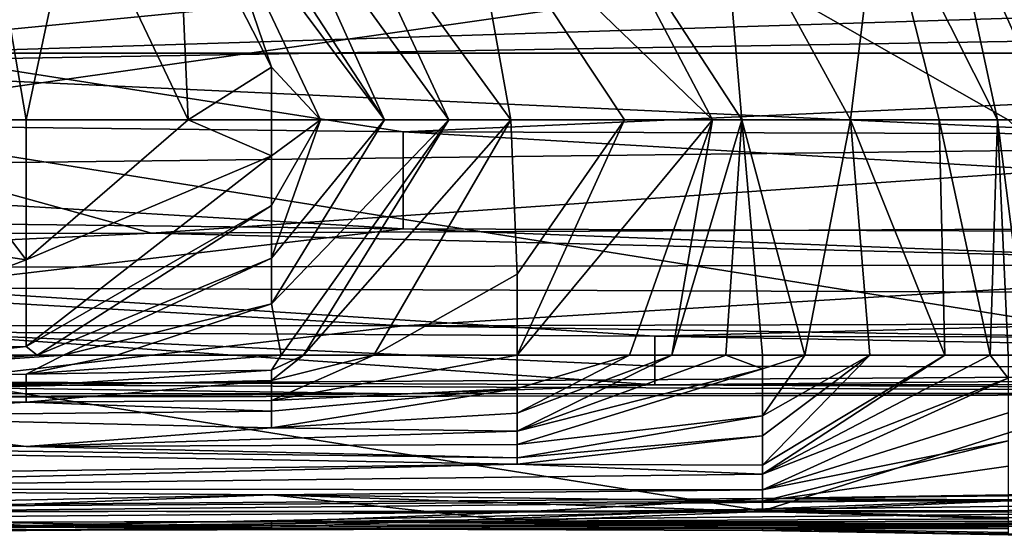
# Model space of a CAD drawing. Extents: x -1.05 to 1.05, y -0.36 to 0.36.
# Tile 8 of 226: x -0.8092 to -0.7867, y -0.3613 to -0.3495. Entities that reach past the tile are written whole.
import ezdxf

# ---------------------------------------------------------------- set-up
doc = ezdxf.new("R2010")
doc.units = 0

msp = doc.modelspace()

# ---------------------------------------------------------------- linework, layer by layer
for points in [[(-0.809995, -0.346388, 0.009542), (-0.80907, -0.351772, 0.010969), (-0.811506, -0.351772, 0.009542)], [(-0.807925, -0.346388, 0.013278), (-0.80907, -0.351772, 0.010969), (-0.809995, -0.346388, 0.009542)], [(-0.80536, -0.351772, 0.013278), (-0.80907, -0.351772, 0.010969), (-0.807925, -0.346388, 0.013278)], [(-0.80536, -0.351772, 0.013278), (-0.807925, -0.346388, 0.013278), (-0.805603, -0.346388, 0.017013)], [(-0.804883, -0.346388, 0.020748), (-0.803451, -0.350562, 0.017013), (-0.805603, -0.346388, 0.017013)], [(-0.803451, -0.350562, 0.017013), (-0.80536, -0.351772, 0.013278), (-0.805603, -0.346388, 0.017013)], [(-0.800865, -0.351772, 0.028219), (-0.804883, -0.346388, 0.020748), (-0.804382, -0.346388, 0.024484)], [(-0.802331, -0.351772, 0.020748), (-0.804883, -0.346388, 0.020748), (-0.800865, -0.351772, 0.028219)], [(-0.803451, -0.350562, 0.017013), (-0.804883, -0.346388, 0.020748), (-0.802331, -0.351772, 0.020748)], [(-0.803294, -0.346388, 0.031954), (-0.800865, -0.351772, 0.028219), (-0.804382, -0.346388, 0.024484)], [(-0.803294, -0.346388, 0.031954), (-0.8019, -0.346388, 0.039425), (-0.799398, -0.351772, 0.035689)], [(-0.800865, -0.351772, 0.028219), (-0.803294, -0.346388, 0.031954), (-0.799398, -0.351772, 0.035689)], [(-0.798942, -0.346388, 0.054366), (-0.797979, -0.351772, 0.04316), (-0.8019, -0.346388, 0.039425)], [(-0.799398, -0.351772, 0.035689), (-0.8019, -0.346388, 0.039425), (-0.797979, -0.351772, 0.04316)], [(-0.798942, -0.346388, 0.054366), (-0.796195, -0.346388, 0.069307), (-0.79336, -0.351772, 0.069307)], [(-0.795374, -0.351772, 0.058101), (-0.798942, -0.346388, 0.054366), (-0.79336, -0.351772, 0.069307)], [(-0.797979, -0.351772, 0.04316), (-0.798942, -0.346388, 0.054366), (-0.795374, -0.351772, 0.058101)], [(-0.793143, -0.346388, 0.084248), (-0.792688, -0.351772, 0.073042), (-0.796195, -0.346388, 0.069307)], [(-0.79336, -0.351772, 0.069307), (-0.796195, -0.346388, 0.069307), (-0.792688, -0.351772, 0.073042)], [(-0.790198, -0.351772, 0.087983), (-0.793143, -0.346388, 0.084248), (-0.78954, -0.346388, 0.102924)], [(-0.792688, -0.351772, 0.073042), (-0.793143, -0.346388, 0.084248), (-0.790198, -0.351772, 0.087983)], [(-0.790198, -0.351772, 0.087983), (-0.78954, -0.346388, 0.102924), (-0.788172, -0.351772, 0.099189)], [(-0.786833, -0.351772, 0.106659), (-0.78954, -0.346388, 0.102924), (-0.787991, -0.346388, 0.110395)], [(-0.788172, -0.351772, 0.099189), (-0.78954, -0.346388, 0.102924), (-0.786833, -0.351772, 0.106659)], [(-0.786833, -0.351772, 0.106659), (-0.787991, -0.346388, 0.110395), (-0.785559, -0.351772, 0.11413)], [(-0.787991, -0.346388, 0.110395), (-0.785144, -0.346388, 0.125336), (-0.784156, -0.351772, 0.1216)], [(-0.785559, -0.351772, 0.11413), (-0.787991, -0.346388, 0.110395), (-0.784156, -0.351772, 0.1216)], [(-0.817717, -0.350507, 0.278795), (-0.777402, -0.346569, 0.27388), (-0.765884, -0.34963, 0.278795)], [(-0.806199, -0.347174, 0.27388), (-0.777402, -0.346569, 0.27388), (-0.817717, -0.350507, 0.278795)], [(-0.846514, -0.348177, 0.27388), (-0.806199, -0.347174, 0.27388), (-0.817717, -0.350507, 0.278795)], [(-0.765884, -0.348788, 0.377093), (-0.846514, -0.347806, 0.377093), (-0.811958, -0.350242, 0.374824)], [(-0.792212, -0.348564, 0.271011), (-0.786593, -0.351772, 0.274287), (-0.758497, -0.348502, 0.271011)], [(-0.825928, -0.348656, 0.271011), (-0.814689, -0.351772, 0.274186), (-0.792212, -0.348564, 0.271011)], [(-0.814689, -0.351772, 0.274186), (-0.786593, -0.351772, 0.274287), (-0.792212, -0.348564, 0.271011)], [(-0.760125, -0.350242, 0.375274), (-0.765884, -0.348788, 0.377093), (-0.811958, -0.350242, 0.374824)], [(-0.817717, -0.350507, 0.278795), (-0.765884, -0.34963, 0.278795), (-0.777402, -0.352367, 0.28371)], [(-0.846514, -0.351519, 0.372178), (-0.800439, -0.352049, 0.372178), (-0.811958, -0.350242, 0.374824)], [(-0.811958, -0.350242, 0.374824), (-0.800439, -0.352049, 0.372178), (-0.760125, -0.350242, 0.375274)], [(-0.800439, -0.352049, 0.372178), (-0.737088, -0.352217, 0.372178), (-0.760125, -0.350242, 0.375274)], [(-0.777402, -0.352367, 0.28371), (-0.811958, -0.352778, 0.28371), (-0.817717, -0.350507, 0.278795)], [(-0.80536, -0.351772, 0.013278), (-0.803451, -0.350562, 0.017013), (-0.803451, -0.352593, 0.017013)], [(-0.803451, -0.352593, 0.017013), (-0.803451, -0.350562, 0.017013), (-0.802331, -0.351772, 0.020748)], [(-0.840754, -0.353802, 0.367263), (-0.800439, -0.354266, 0.367263), (-0.846514, -0.351519, 0.372178)], [(-0.846514, -0.351519, 0.372178), (-0.800439, -0.354266, 0.367263), (-0.800439, -0.352049, 0.372178)], [(-0.780974, -0.357156, 0.274473), (-0.786593, -0.351772, 0.274287), (-0.814689, -0.351772, 0.274186)], [(-0.814689, -0.357156, 0.274384), (-0.780974, -0.357156, 0.274473), (-0.814689, -0.351772, 0.274186)], [(-0.811506, -0.351772, 0.009542), (-0.80907, -0.354977, 0.013278), (-0.814689, -0.354127, 0.009542)], [(-0.811506, -0.351772, 0.009542), (-0.80907, -0.351772, 0.010969), (-0.80907, -0.354977, 0.013278)], [(-0.80536, -0.351772, 0.013278), (-0.803451, -0.352593, 0.017013), (-0.80907, -0.354977, 0.013278)], [(-0.80907, -0.354977, 0.013278), (-0.80907, -0.351772, 0.010969), (-0.80536, -0.351772, 0.013278)], [(-0.803237, -0.357156, 0.035689), (-0.803451, -0.355982, 0.028219), (-0.799398, -0.351772, 0.035689)], [(-0.799398, -0.351772, 0.035689), (-0.803451, -0.355982, 0.028219), (-0.800865, -0.351772, 0.028219)], [(-0.803451, -0.355982, 0.028219), (-0.803451, -0.354939, 0.024484), (-0.800865, -0.351772, 0.028219)], [(-0.800865, -0.351772, 0.028219), (-0.803451, -0.354939, 0.024484), (-0.802331, -0.351772, 0.020748)], [(-0.803451, -0.354939, 0.024484), (-0.803451, -0.353733, 0.020748), (-0.802331, -0.351772, 0.020748)], [(-0.803451, -0.353733, 0.020748), (-0.803451, -0.352593, 0.017013), (-0.802331, -0.351772, 0.020748)], [(-0.803237, -0.357156, 0.035689), (-0.799398, -0.351772, 0.035689), (-0.80272, -0.357156, 0.039425)], [(-0.801111, -0.357156, 0.046895), (-0.80272, -0.357156, 0.039425), (-0.797979, -0.351772, 0.04316)], [(-0.799398, -0.351772, 0.035689), (-0.797979, -0.351772, 0.04316), (-0.80272, -0.357156, 0.039425)], [(-0.797831, -0.355299, 0.05063), (-0.801111, -0.357156, 0.046895), (-0.797979, -0.351772, 0.04316)], [(-0.795374, -0.351772, 0.058101), (-0.797831, -0.355299, 0.05063), (-0.797979, -0.351772, 0.04316)], [(-0.797831, -0.357156, 0.054778), (-0.79336, -0.351772, 0.069307), (-0.795256, -0.357156, 0.069307)], [(-0.795374, -0.351772, 0.058101), (-0.79336, -0.351772, 0.069307), (-0.797831, -0.357156, 0.054778)], [(-0.797831, -0.357156, 0.054778), (-0.797831, -0.355299, 0.05063), (-0.795374, -0.351772, 0.058101)], [(-0.795256, -0.357156, 0.069307), (-0.79336, -0.351772, 0.069307), (-0.794292, -0.357156, 0.073042)], [(-0.793056, -0.357156, 0.076777), (-0.794292, -0.357156, 0.073042), (-0.792688, -0.351772, 0.073042)], [(-0.79336, -0.351772, 0.069307), (-0.792688, -0.351772, 0.073042), (-0.794292, -0.357156, 0.073042)], [(-0.793056, -0.357156, 0.076777), (-0.792688, -0.351772, 0.073042), (-0.792212, -0.357156, 0.078788)], [(-0.792212, -0.357156, 0.078788), (-0.792688, -0.351772, 0.073042), (-0.791242, -0.357156, 0.084248)], [(-0.792688, -0.351772, 0.073042), (-0.790198, -0.351772, 0.087983), (-0.791242, -0.357156, 0.084248)], [(-0.791242, -0.357156, 0.084248), (-0.790198, -0.351772, 0.087983), (-0.789759, -0.357156, 0.091718)], [(-0.790198, -0.351772, 0.087983), (-0.788172, -0.351772, 0.099189), (-0.788038, -0.357156, 0.099189)], [(-0.789759, -0.357156, 0.091718), (-0.790198, -0.351772, 0.087983), (-0.788038, -0.357156, 0.099189)], [(-0.787005, -0.357156, 0.102924), (-0.788172, -0.351772, 0.099189), (-0.786833, -0.351772, 0.106659)], [(-0.788038, -0.357156, 0.099189), (-0.788172, -0.351772, 0.099189), (-0.787005, -0.357156, 0.102924)], [(-0.786593, -0.357156, 0.104258), (-0.787005, -0.357156, 0.102924), (-0.786833, -0.351772, 0.106659)], [(-0.786145, -0.357156, 0.106659), (-0.786833, -0.351772, 0.106659), (-0.785559, -0.351772, 0.11413)], [(-0.786593, -0.357156, 0.104258), (-0.786833, -0.351772, 0.106659), (-0.786145, -0.357156, 0.106659)], [(-0.800439, -0.354266, 0.367263), (-0.760125, -0.35441, 0.367263), (-0.800439, -0.352049, 0.372178)], [(-0.800439, -0.352049, 0.372178), (-0.760125, -0.35441, 0.367263), (-0.737088, -0.352217, 0.372178)], [(-0.811958, -0.352778, 0.28371), (-0.777402, -0.352367, 0.28371), (-0.806199, -0.354368, 0.288625)], [(-0.806199, -0.354368, 0.288625), (-0.777402, -0.352367, 0.28371), (-0.754365, -0.354128, 0.288625)], [(-0.834995, -0.354424, 0.288625), (-0.811958, -0.352778, 0.28371), (-0.806199, -0.354368, 0.288625)], [(-0.80907, -0.356961, 0.017013), (-0.803451, -0.352593, 0.017013), (-0.803451, -0.353733, 0.020748)], [(-0.80907, -0.354977, 0.013278), (-0.803451, -0.352593, 0.017013), (-0.80907, -0.356961, 0.017013)], [(-0.800439, -0.354266, 0.367263), (-0.840754, -0.353802, 0.367263), (-0.811958, -0.355613, 0.362348)], [(-0.80907, -0.356961, 0.017013), (-0.803451, -0.353733, 0.020748), (-0.808823, -0.357156, 0.020748)], [(-0.803451, -0.353733, 0.020748), (-0.803451, -0.354939, 0.024484), (-0.808823, -0.357156, 0.020748)], [(-0.814689, -0.354127, 0.009542), (-0.80907, -0.354977, 0.013278), (-0.814689, -0.357094, 0.013278)], [(-0.806199, -0.354368, 0.288625), (-0.754365, -0.354128, 0.288625), (-0.777402, -0.355081, 0.29354)], [(-0.760125, -0.355817, 0.362348), (-0.800439, -0.354266, 0.367263), (-0.811958, -0.355613, 0.362348)], [(-0.760125, -0.35441, 0.367263), (-0.800439, -0.354266, 0.367263), (-0.760125, -0.355817, 0.362348)], [(-0.834995, -0.354424, 0.288625), (-0.806199, -0.354368, 0.288625), (-0.823476, -0.355162, 0.29354)], [(-0.823476, -0.355162, 0.29354), (-0.806199, -0.354368, 0.288625), (-0.777402, -0.355081, 0.29354)], [(-0.814689, -0.357094, 0.013278), (-0.80907, -0.354977, 0.013278), (-0.80907, -0.356961, 0.017013)], [(-0.808823, -0.357156, 0.020748), (-0.803451, -0.354939, 0.024484), (-0.808218, -0.357156, 0.024484)], [(-0.803451, -0.354939, 0.024484), (-0.803451, -0.355982, 0.028219), (-0.808218, -0.357156, 0.024484)], [(-0.823476, -0.355162, 0.29354), (-0.800439, -0.356484, 0.308284), (-0.840754, -0.356476, 0.308284)], [(-0.777402, -0.355081, 0.29354), (-0.800439, -0.356484, 0.308284), (-0.823476, -0.355162, 0.29354)], [(-0.800439, -0.356484, 0.308284), (-0.777402, -0.355081, 0.29354), (-0.765884, -0.35639, 0.308284)], [(-0.797831, -0.355299, 0.05063), (-0.797831, -0.357156, 0.054778), (-0.801111, -0.357156, 0.046895)], [(-0.811958, -0.355613, 0.362348), (-0.79468, -0.356718, 0.357433), (-0.760125, -0.355817, 0.362348)], [(-0.811958, -0.356621, 0.357433), (-0.79468, -0.356718, 0.357433), (-0.811958, -0.355613, 0.362348)], [(-0.79468, -0.356718, 0.357433), (-0.748606, -0.35681, 0.357433), (-0.760125, -0.355817, 0.362348)], [(-0.808218, -0.357156, 0.024484), (-0.803451, -0.355982, 0.028219), (-0.806994, -0.357156, 0.028219)], [(-0.806994, -0.357156, 0.028219), (-0.803451, -0.355982, 0.028219), (-0.803237, -0.357156, 0.035689)], [(-0.800439, -0.356484, 0.308284), (-0.765884, -0.35639, 0.308284), (-0.742847, -0.357378, 0.323029)], [(-0.840754, -0.356476, 0.308284), (-0.800439, -0.356484, 0.308284), (-0.811958, -0.35783, 0.327944)], [(-0.811958, -0.35783, 0.327944), (-0.800439, -0.356484, 0.308284), (-0.742847, -0.357378, 0.323029)], [(-0.823476, -0.357723, 0.347603), (-0.79468, -0.357835, 0.347603), (-0.811958, -0.356621, 0.357433)], [(-0.811958, -0.356621, 0.357433), (-0.79468, -0.357835, 0.347603), (-0.79468, -0.357405, 0.352518)], [(-0.811958, -0.356621, 0.357433), (-0.79468, -0.357405, 0.352518), (-0.79468, -0.356718, 0.357433)], [(-0.79468, -0.357405, 0.352518), (-0.754365, -0.357458, 0.352518), (-0.79468, -0.356718, 0.357433)], [(-0.79468, -0.356718, 0.357433), (-0.754365, -0.357458, 0.352518), (-0.748606, -0.35681, 0.357433)], [(-0.814689, -0.357094, 0.013278), (-0.80907, -0.356961, 0.017013), (-0.820308, -0.357905, 0.013278)], [(-0.820308, -0.357905, 0.013278), (-0.80907, -0.356961, 0.017013), (-0.814689, -0.35758, 0.020748)], [(-0.814689, -0.35758, 0.020748), (-0.80907, -0.356961, 0.017013), (-0.808823, -0.357156, 0.020748)], [(-0.814689, -0.360745, 0.271011), (-0.792212, -0.360717, 0.271011), (-0.814689, -0.357156, 0.274384)], [(-0.814689, -0.357156, 0.274384), (-0.792212, -0.360717, 0.271011), (-0.780974, -0.357156, 0.274473)], [(-0.80907, -0.357588, 0.031954), (-0.814689, -0.357597, 0.028219), (-0.808218, -0.357156, 0.024484)], [(-0.808218, -0.357156, 0.024484), (-0.814689, -0.357597, 0.028219), (-0.808823, -0.357156, 0.020748)], [(-0.814689, -0.357597, 0.028219), (-0.814689, -0.35758, 0.020748), (-0.808823, -0.357156, 0.020748)], [(-0.803237, -0.357156, 0.035689), (-0.803451, -0.357502, 0.039425), (-0.80907, -0.357588, 0.031954)], [(-0.803237, -0.357156, 0.035689), (-0.80907, -0.357588, 0.031954), (-0.806994, -0.357156, 0.028219)], [(-0.806994, -0.357156, 0.028219), (-0.80907, -0.357588, 0.031954), (-0.808218, -0.357156, 0.024484)], [(-0.801111, -0.357156, 0.046895), (-0.803451, -0.357739, 0.04316), (-0.80272, -0.357156, 0.039425)], [(-0.797831, -0.357156, 0.054778), (-0.797831, -0.357921, 0.061836), (-0.803451, -0.358197, 0.054366)], [(-0.797831, -0.357156, 0.054778), (-0.803451, -0.358197, 0.054366), (-0.801111, -0.357156, 0.046895)], [(-0.803451, -0.358197, 0.054366), (-0.803451, -0.357739, 0.04316), (-0.801111, -0.357156, 0.046895)], [(-0.803451, -0.357739, 0.04316), (-0.803451, -0.357502, 0.039425), (-0.80272, -0.357156, 0.039425)], [(-0.80272, -0.357156, 0.039425), (-0.803451, -0.357502, 0.039425), (-0.803237, -0.357156, 0.035689)], [(-0.793056, -0.357156, 0.076777), (-0.797831, -0.358897, 0.076777), (-0.794292, -0.357156, 0.073042)], [(-0.793056, -0.357156, 0.076777), (-0.792212, -0.35747, 0.080513), (-0.797831, -0.358897, 0.076777)], [(-0.797831, -0.358897, 0.076777), (-0.797831, -0.358487, 0.069307), (-0.794292, -0.357156, 0.073042)], [(-0.794292, -0.357156, 0.073042), (-0.797831, -0.358487, 0.069307), (-0.795256, -0.357156, 0.069307)], [(-0.797831, -0.358487, 0.069307), (-0.797831, -0.357921, 0.061836), (-0.795256, -0.357156, 0.069307)], [(-0.795256, -0.357156, 0.069307), (-0.797831, -0.357921, 0.061836), (-0.797831, -0.357156, 0.054778)], [(-0.793056, -0.357156, 0.076777), (-0.792212, -0.357156, 0.078788), (-0.792212, -0.35747, 0.080513)], [(-0.792212, -0.360717, 0.271011), (-0.758497, -0.360676, 0.271011), (-0.780974, -0.357156, 0.274473)], [(-0.787005, -0.357156, 0.102924), (-0.792212, -0.359878, 0.102924), (-0.788038, -0.357156, 0.099189)], [(-0.787005, -0.357156, 0.102924), (-0.786593, -0.357679, 0.106659), (-0.792212, -0.359878, 0.102924)], [(-0.792212, -0.359878, 0.102924), (-0.792212, -0.35967, 0.099189), (-0.788038, -0.357156, 0.099189)], [(-0.788038, -0.357156, 0.099189), (-0.792212, -0.35967, 0.099189), (-0.789759, -0.357156, 0.091718)], [(-0.792212, -0.35967, 0.099189), (-0.792212, -0.359001, 0.091718), (-0.789759, -0.357156, 0.091718)], [(-0.792212, -0.359001, 0.091718), (-0.792212, -0.358547, 0.087983), (-0.789759, -0.357156, 0.091718)], [(-0.789759, -0.357156, 0.091718), (-0.792212, -0.358547, 0.087983), (-0.791242, -0.357156, 0.084248)], [(-0.792212, -0.358547, 0.087983), (-0.792212, -0.35747, 0.080513), (-0.791242, -0.357156, 0.084248)], [(-0.792212, -0.35747, 0.080513), (-0.792212, -0.357156, 0.078788), (-0.791242, -0.357156, 0.084248)], [(-0.787005, -0.357156, 0.102924), (-0.786593, -0.357156, 0.104258), (-0.786593, -0.357679, 0.106659)], [(-0.811958, -0.35783, 0.327944), (-0.742847, -0.357378, 0.323029), (-0.765884, -0.358034, 0.337774)], [(-0.80907, -0.357862, 0.04316), (-0.803451, -0.357502, 0.039425), (-0.803451, -0.357739, 0.04316)], [(-0.80907, -0.357588, 0.031954), (-0.803451, -0.357502, 0.039425), (-0.80907, -0.357862, 0.04316)], [(-0.797831, -0.3592, 0.084248), (-0.792212, -0.35747, 0.080513), (-0.792212, -0.358547, 0.087983)], [(-0.797831, -0.358897, 0.076777), (-0.792212, -0.35747, 0.080513), (-0.797831, -0.3592, 0.084248)], [(-0.79468, -0.357405, 0.352518), (-0.79468, -0.357835, 0.347603), (-0.754365, -0.357458, 0.352518)], [(-0.79468, -0.357835, 0.347603), (-0.737088, -0.357797, 0.347603), (-0.754365, -0.357458, 0.352518)], [(-0.814689, -0.357597, 0.028219), (-0.80907, -0.357862, 0.04316), (-0.825928, -0.357877, 0.046895)], [(-0.823476, -0.357723, 0.347603), (-0.800439, -0.358039, 0.342688), (-0.79468, -0.357835, 0.347603)], [(-0.817717, -0.358034, 0.342688), (-0.800439, -0.358039, 0.342688), (-0.823476, -0.357723, 0.347603)], [(-0.814689, -0.357597, 0.028219), (-0.80907, -0.357588, 0.031954), (-0.80907, -0.357862, 0.04316)], [(-0.80907, -0.358229, 0.054366), (-0.803451, -0.357739, 0.04316), (-0.803451, -0.358197, 0.054366)], [(-0.80907, -0.357862, 0.04316), (-0.803451, -0.357739, 0.04316), (-0.80907, -0.358229, 0.054366)], [(-0.792212, -0.360236, 0.110395), (-0.786593, -0.357679, 0.106659), (-0.786593, -0.358473, 0.110395)], [(-0.792212, -0.359878, 0.102924), (-0.786593, -0.357679, 0.106659), (-0.792212, -0.360236, 0.110395)], [(-0.837166, -0.357815, 0.05063), (-0.825928, -0.357877, 0.046895), (-0.80907, -0.358229, 0.054366)], [(-0.837166, -0.357815, 0.05063), (-0.80907, -0.358229, 0.054366), (-0.814689, -0.35855, 0.065571)], [(-0.825928, -0.357877, 0.046895), (-0.80907, -0.357862, 0.04316), (-0.80907, -0.358229, 0.054366)], [(-0.811958, -0.358117, 0.337774), (-0.811958, -0.35783, 0.327944), (-0.765884, -0.358034, 0.337774)], [(-0.803451, -0.358817, 0.073042), (-0.797831, -0.357921, 0.061836), (-0.797831, -0.358487, 0.069307)], [(-0.803451, -0.358437, 0.061836), (-0.797831, -0.357921, 0.061836), (-0.803451, -0.358817, 0.073042)], [(-0.803451, -0.358197, 0.054366), (-0.797831, -0.357921, 0.061836), (-0.803451, -0.358437, 0.061836)], [(-0.800439, -0.358039, 0.342688), (-0.760125, -0.358, 0.342688), (-0.79468, -0.357835, 0.347603)], [(-0.79468, -0.357835, 0.347603), (-0.760125, -0.358, 0.342688), (-0.737088, -0.357797, 0.347603)], [(-0.817717, -0.358034, 0.342688), (-0.811958, -0.358117, 0.337774), (-0.800439, -0.358039, 0.342688)], [(-0.811958, -0.358117, 0.337774), (-0.765884, -0.358034, 0.337774), (-0.800439, -0.358039, 0.342688)], [(-0.800439, -0.358039, 0.342688), (-0.765884, -0.358034, 0.337774), (-0.760125, -0.358, 0.342688)], [(-0.80907, -0.358229, 0.054366), (-0.803451, -0.358437, 0.061836), (-0.814689, -0.35855, 0.065571)], [(-0.80907, -0.358229, 0.054366), (-0.803451, -0.358197, 0.054366), (-0.803451, -0.358437, 0.061836)], [(-0.814689, -0.35855, 0.065571), (-0.80907, -0.359247, 0.084248), (-0.831547, -0.359059, 0.084248)], [(-0.814689, -0.35855, 0.065571), (-0.803451, -0.358437, 0.061836), (-0.803451, -0.358817, 0.073042)], [(-0.814689, -0.35855, 0.065571), (-0.803451, -0.358817, 0.073042), (-0.80907, -0.359247, 0.084248)], [(-0.803451, -0.358817, 0.073042), (-0.797831, -0.358487, 0.069307), (-0.797831, -0.358897, 0.076777)], [(-0.797831, -0.359506, 0.091718), (-0.792212, -0.358547, 0.087983), (-0.792212, -0.359001, 0.091718)], [(-0.797831, -0.3592, 0.084248), (-0.792212, -0.358547, 0.087983), (-0.797831, -0.359506, 0.091718)], [(-0.792212, -0.360236, 0.110395), (-0.786593, -0.358473, 0.110395), (-0.786593, -0.359117, 0.11413)], [(-0.803451, -0.358817, 0.073042), (-0.797831, -0.358897, 0.076777), (-0.80907, -0.359247, 0.084248)], [(-0.837166, -0.36019, 0.11413), (-0.831547, -0.359059, 0.084248), (-0.797831, -0.359651, 0.095454)], [(-0.831547, -0.359059, 0.084248), (-0.797831, -0.359506, 0.091718), (-0.797831, -0.359651, 0.095454)], [(-0.80907, -0.359247, 0.084248), (-0.797831, -0.359506, 0.091718), (-0.831547, -0.359059, 0.084248)], [(-0.80907, -0.359247, 0.084248), (-0.797831, -0.358897, 0.076777), (-0.797831, -0.3592, 0.084248)], [(-0.797831, -0.359651, 0.095454), (-0.792212, -0.359001, 0.091718), (-0.792212, -0.35967, 0.099189)], [(-0.797831, -0.359506, 0.091718), (-0.792212, -0.359001, 0.091718), (-0.797831, -0.359651, 0.095454)], [(-0.80907, -0.359247, 0.084248), (-0.797831, -0.3592, 0.084248), (-0.797831, -0.359506, 0.091718)], [(-0.792212, -0.360494, 0.117865), (-0.786593, -0.359117, 0.11413), (-0.786593, -0.359699, 0.117865)], [(-0.792212, -0.360236, 0.110395), (-0.786593, -0.359117, 0.11413), (-0.792212, -0.360494, 0.117865)], [(-0.837166, -0.36019, 0.11413), (-0.797831, -0.359651, 0.095454), (-0.820308, -0.360215, 0.11413)], [(-0.797831, -0.359651, 0.095454), (-0.792212, -0.359878, 0.102924), (-0.820308, -0.360215, 0.11413)], [(-0.797831, -0.359651, 0.095454), (-0.792212, -0.35967, 0.099189), (-0.792212, -0.359878, 0.102924)], [(-0.792212, -0.360494, 0.117865), (-0.786593, -0.359699, 0.117865), (-0.786593, -0.360493, 0.125336)], [(-0.792212, -0.359878, 0.102924), (-0.792212, -0.360236, 0.110395), (-0.820308, -0.360215, 0.11413)], [(-0.792212, -0.360438, 0.222453), (-0.758497, -0.359936, 0.226188), (-0.786593, -0.360466, 0.237394)], [(-0.775355, -0.360256, 0.218717), (-0.758497, -0.359936, 0.226188), (-0.792212, -0.360438, 0.222453)], [(-0.820308, -0.360215, 0.11413), (-0.792212, -0.360236, 0.110395), (-0.803451, -0.360356, 0.117865)], [(-0.820308, -0.360705, 0.129071), (-0.820308, -0.360215, 0.11413), (-0.803451, -0.360356, 0.117865)], [(-0.825928, -0.360698, 0.218717), (-0.797831, -0.360752, 0.203776), (-0.792212, -0.360438, 0.222453)], [(-0.825928, -0.360698, 0.233658), (-0.792212, -0.360438, 0.222453), (-0.786593, -0.360466, 0.237394)], [(-0.825928, -0.360698, 0.218717), (-0.792212, -0.360438, 0.222453), (-0.825928, -0.360698, 0.233658)], [(-0.820308, -0.360995, 0.140277), (-0.803451, -0.360356, 0.117865), (-0.797831, -0.360954, 0.140277)], [(-0.820308, -0.360705, 0.129071), (-0.803451, -0.360356, 0.117865), (-0.820308, -0.360995, 0.140277)], [(-0.803451, -0.360356, 0.117865), (-0.792212, -0.360236, 0.110395), (-0.792212, -0.360494, 0.117865)], [(-0.803451, -0.360356, 0.117865), (-0.792212, -0.360494, 0.117865), (-0.792212, -0.360732, 0.125336)], [(-0.803451, -0.360356, 0.117865), (-0.792212, -0.360732, 0.125336), (-0.797831, -0.360954, 0.140277)], [(-0.797831, -0.360752, 0.203776), (-0.780974, -0.360548, 0.207512), (-0.792212, -0.360438, 0.222453)], [(-0.792212, -0.360438, 0.222453), (-0.780974, -0.360548, 0.207512), (-0.775355, -0.360256, 0.218717)], [(-0.825928, -0.360698, 0.233658), (-0.786593, -0.360466, 0.237394), (-0.820308, -0.360807, 0.244864)], [(-0.803451, -0.361094, 0.259805), (-0.820308, -0.360807, 0.244864), (-0.786593, -0.360466, 0.237394)], [(-0.803451, -0.361094, 0.259805), (-0.786593, -0.360466, 0.237394), (-0.780974, -0.360963, 0.25607)], [(-0.797831, -0.360752, 0.203776), (-0.780974, -0.360739, 0.192571), (-0.780974, -0.360548, 0.207512)], [(-0.792212, -0.360732, 0.125336), (-0.786593, -0.360493, 0.125336), (-0.786593, -0.360903, 0.132806)], [(-0.792212, -0.360494, 0.117865), (-0.786593, -0.360493, 0.125336), (-0.792212, -0.360732, 0.125336)], [(-0.825928, -0.360976, 0.192571), (-0.797831, -0.360752, 0.203776), (-0.825928, -0.360698, 0.218717)], [(-0.825928, -0.361117, 0.267276), (-0.80907, -0.361053, 0.267276), (-0.814689, -0.360745, 0.271011)], [(-0.825928, -0.360976, 0.192571), (-0.803451, -0.360967, 0.1851), (-0.797831, -0.360752, 0.203776)], [(-0.820308, -0.361112, 0.259805), (-0.820308, -0.360807, 0.244864), (-0.803451, -0.361094, 0.259805)], [(-0.814689, -0.360745, 0.271011), (-0.80907, -0.361053, 0.267276), (-0.792212, -0.360717, 0.271011)], [(-0.80907, -0.361053, 0.267276), (-0.780974, -0.361024, 0.267276), (-0.792212, -0.360717, 0.271011)], [(-0.803451, -0.360967, 0.1851), (-0.775355, -0.360958, 0.1851), (-0.780974, -0.360739, 0.192571)], [(-0.797831, -0.360752, 0.203776), (-0.803451, -0.360967, 0.1851), (-0.780974, -0.360739, 0.192571)], [(-0.797831, -0.360954, 0.140277), (-0.792212, -0.360732, 0.125336), (-0.786593, -0.360903, 0.132806)], [(-0.792212, -0.360717, 0.271011), (-0.780974, -0.361024, 0.267276), (-0.758497, -0.360676, 0.271011)], [(-0.825928, -0.360976, 0.192571), (-0.803451, -0.361134, 0.166424), (-0.803451, -0.360967, 0.1851)], [(-0.825928, -0.360976, 0.192571), (-0.820308, -0.361245, 0.162688), (-0.803451, -0.361134, 0.166424)], [(-0.825928, -0.361117, 0.267276), (-0.803451, -0.361094, 0.259805), (-0.80907, -0.361053, 0.267276)], [(-0.825928, -0.361117, 0.267276), (-0.820308, -0.361112, 0.259805), (-0.803451, -0.361094, 0.259805)], [(-0.820308, -0.360995, 0.140277), (-0.797831, -0.360954, 0.140277), (-0.820308, -0.361192, 0.151483)], [(-0.820308, -0.361192, 0.151483), (-0.797831, -0.360954, 0.140277), (-0.792212, -0.361123, 0.147747)], [(-0.820308, -0.361192, 0.151483), (-0.792212, -0.361123, 0.147747), (-0.803451, -0.361134, 0.166424)], [(-0.803451, -0.361094, 0.259805), (-0.780974, -0.361024, 0.267276), (-0.80907, -0.361053, 0.267276)], [(-0.803451, -0.360967, 0.1851), (-0.780974, -0.361022, 0.177629), (-0.775355, -0.360958, 0.1851)], [(-0.803451, -0.361094, 0.259805), (-0.780974, -0.360963, 0.25607), (-0.780974, -0.361024, 0.267276)], [(-0.803451, -0.360967, 0.1851), (-0.803451, -0.361134, 0.166424), (-0.786593, -0.361077, 0.170159)], [(-0.786593, -0.361077, 0.170159), (-0.780974, -0.361022, 0.177629), (-0.803451, -0.360967, 0.1851)], [(-0.803451, -0.361134, 0.166424), (-0.792212, -0.361172, 0.155218), (-0.786593, -0.361077, 0.170159)], [(-0.803451, -0.361134, 0.166424), (-0.792212, -0.361123, 0.147747), (-0.792212, -0.361172, 0.155218)], [(-0.797831, -0.360954, 0.140277), (-0.786593, -0.360903, 0.132806), (-0.786593, -0.361027, 0.136542)], [(-0.797831, -0.360954, 0.140277), (-0.786593, -0.361027, 0.136542), (-0.786593, -0.361122, 0.140277)], [(-0.797831, -0.360954, 0.140277), (-0.786593, -0.361122, 0.140277), (-0.792212, -0.361123, 0.147747)], [(-0.792212, -0.361172, 0.155218), (-0.780974, -0.361324, 0.162688), (-0.786593, -0.361077, 0.170159)], [(-0.792212, -0.361123, 0.147747), (-0.786593, -0.361122, 0.140277), (-0.786593, -0.361214, 0.144012)], [(-0.792212, -0.361123, 0.147747), (-0.786593, -0.361271, 0.151483), (-0.792212, -0.361172, 0.155218)], [(-0.792212, -0.361123, 0.147747), (-0.786593, -0.361214, 0.144012), (-0.786593, -0.361271, 0.151483)], [(-0.820308, -0.361245, 0.162688), (-0.820308, -0.361192, 0.151483), (-0.803451, -0.361134, 0.166424)], [(-0.792212, -0.361172, 0.155218), (-0.780974, -0.361323, 0.158953), (-0.780974, -0.361324, 0.162688)], [(-0.786593, -0.361271, 0.151483), (-0.780974, -0.361323, 0.158953), (-0.792212, -0.361172, 0.155218)]]:
    msp.add_3dface(points)

doc.saveas('drawing.dxf')
